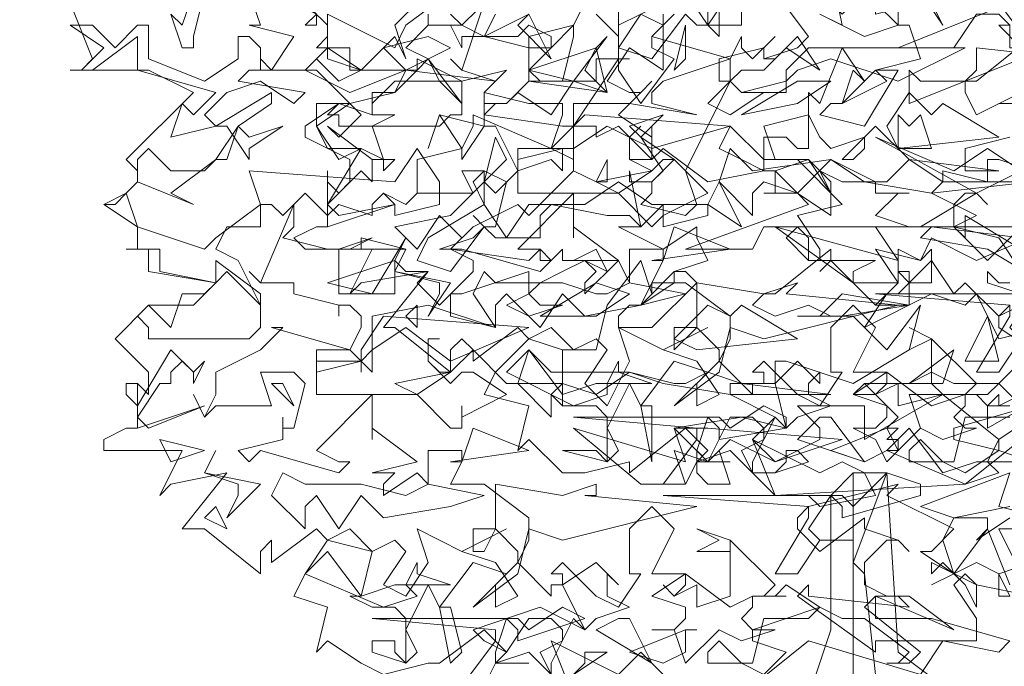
# Model space of a CAD drawing. Header units: millimetres. Extents: x 4234 to 4704, y 1542 to 2004.
# Tile 98 of 256: x 4383.72 to 4392.47, y 1722.62 to 1728.37. Entities that reach past the tile are written whole.
import ezdxf

# ---------------------------------------------------------------- set-up
doc = ezdxf.new("R2010")
doc.units = ezdxf.units.MM
doc.linetypes.add('DASHED', pattern=[19.05, 12.7, -6.35])
doc.layers.add('BOD', color=40, linetype='Continuous')
doc.layers.add('DIMENSIONS', color=7, linetype='Continuous')
pattern_1 = [(90, (3399.144, -158.445), (-8.980256, 8.980256), [2.38125, -15.57926]), (45, (3399.144, -158.445), (-8.980256, 8.980256), [2.38125, -10.31875]), (135, (3399.144, -158.445), (-8.980256, -8.980256), [2.38125, -10.31875])]

# ---------------------------------------------------------------- blocks, each defined once
blk = doc.blocks.new('A$Cf9015526')
at = {"color": 116, "lineweight": 0, "true_color": 0x136734}
for points in [[(1.8876, 0.8883), (1.7766, 0.7995), (1.3991, 0.7773), (1.3102, 0.8661), (1.2436, 0.8439), (1.2658, 0.8661), (1.2214, 0.9105), (1.1104, 0.8217), (1.1104, 0.8439), (1.0215, 0.8217), (0.9771, 0.8217), (0.9105, 0.8883), (0.8883, 0.8661), (0.9105, 0.9549), (0.8217, 0.9771), (0.8439, 1.0215), (0.9105, 1.0882), (0.8883, 1.1104), (0.7995, 1.0437), (0.7995, 1.0659), (0.7773, 1.0882), (0.755, 1.0659), (0.755, 1.0215), (0.644, 1.1104), (0.6218, 1.1104), (0.7106, 1.2214), (0.5774, 1.1992), (0.5552, 1.177), (0.5996, 1.2658), (0.4664, 1.2658), (0.4441, 1.288), (0.4886, 1.3102), (0.5108, 1.3102), (0.5108, 1.3991), (0.533, 1.3768), (0.5552, 1.3991), (0.5552, 1.4435), (0.4664, 1.4879), (0.4664, 1.5101), (0.533, 1.5545), (0.5552, 1.5545), (0.644, 1.5767), (0.6662, 1.6211), (0.5552, 1.6211), (0.5552, 1.6655), (0.4886, 1.6655), (0.5108, 1.6877), (0.5108, 1.71), (0.4441, 1.7766)], [(1.8654, 1.71), (1.8432, 1.71), (1.8876, 1.6655)], [(1.9098, 1.6877), (1.7988, 1.5989), (1.7766, 1.5989), (1.7766, 1.5767), (1.7988, 1.5323), (1.8876, 1.5767)], [(1.9764, 1.3991), (1.8432, 1.4435), (1.821, 1.4435), (1.821, 1.3991), (1.7322, 1.4213), (1.7322, 1.3991), (1.71, 1.3768), (1.7988, 1.3324), (1.7544, 1.3102), (1.821, 1.2436), (1.8876, 1.3102)], [(1.8654, 1.1548), (1.8432, 1.1326), (1.8432, 1.1104), (1.9098, 1.0659)], [(1.9098, 0.9549), (1.7544, 0.9105), (1.7544, 0.8883), (1.8432, 0.8661), (1.7766, 0.8217), (1.7322, 0.8439), (1.6877, 0.8439), (1.6655, 0.8439), (1.6655, 0.8661), (1.6877, 0.8883), (1.7322, 0.8439), (1.7544, 0.8439), (1.7766, 0.9327), (1.8654, 0.9327)], [(1.8876, 0.9549), (1.8432, 0.9993), (1.821, 0.9771), (1.7766, 0.9771), (1.7988, 0.9993), (1.71, 1.0882), (1.71, 0.9993), (1.7322, 0.9771), (1.6433, 0.9549), (1.6433, 0.9993), (1.5989, 0.9771), (1.5767, 0.9993), (1.5989, 0.9771), (1.6211, 0.9993), (1.6211, 1.0215), (1.5545, 1.0215), (1.5989, 1.1104), (1.5545, 1.1548), (1.5101, 1.1104), (1.5101, 1.0215), (1.5323, 1.0215), (1.4879, 0.9549), (1.4435, 0.9771), (1.3768, 1.0437), (1.3546, 1.0215), (1.3768, 1.0215), (1.3768, 0.9993), (1.3546, 0.9993), (1.3546, 0.9771), (1.288, 1.0437), (1.3102, 1.0882), (1.3102, 1.1326), (1.2214, 1.1992), (1.1548, 1.1992), (1.177, 1.2436), (1.177, 1.2658), (1.1104, 1.2658), (1.1104, 1.1992), (1.0882, 1.2436), (1.0215, 1.177), (1.0215, 1.1992), (1.0437, 1.2214), (1.0215, 1.2436), (0.9993, 1.2436), (1.0882, 1.2436), (0.9993, 1.3102), (0.9993, 1.288), (0.9993, 1.3546), (0.9993, 1.3768), (0.8883, 1.2658), (0.9327, 1.2658), (0.9549, 1.2436), (0.9327, 1.2214), (0.7773, 1.2658), (0.755, 1.2658), (0.7328, 1.2658), (0.7995, 1.288), (0.8217, 1.3102), (0.7995, 1.3324), (0.8217, 1.3102), (0.8439, 1.3102), (0.8661, 1.3991), (0.8217, 1.4213), (0.7773, 1.4213), (0.7995, 1.3768), (0.6884, 1.3768), (0.6662, 1.3546), (0.6218, 1.3768), (0.6662, 1.3546), (0.6884, 1.3768), (0.6884, 1.4435), (0.7773, 1.4657), (0.7995, 1.5101), (0.7995, 1.5323), (0.9549, 1.4657), (0.9771, 1.5323), (0.9771, 1.5545), (0.9549, 1.5545), (0.9327, 1.5545), (0.9105, 1.5545), (0.8217, 1.5767), (0.8439, 1.5989), (0.7773, 1.6211), (0.755, 1.6433), (0.7773, 1.6211), (0.8217, 1.7544)], [(0.8439, 1.7322), (0.8217, 1.6877), (0.9105, 1.6655), (0.9105, 1.6877), (0.9993, 1.71), (0.9549, 1.6655), (0.9327, 1.6655), (0.9105, 1.6655), (0.9105, 1.5989), (1.0437, 1.5989), (1.0437, 1.6433), (1.0659, 1.6433), (1.1104, 1.6433), (1.0882, 1.6433), (1.0882, 1.6211), (1.1326, 1.5545), (1.1992, 1.6433), (1.1548, 1.6655), (1.1548, 1.6877), (1.177, 1.71), (1.1326, 1.7322), (1.0882, 1.6655), (1.0882, 1.6877), (1.0437, 1.7322)], [(1.1992, 1.7322), (1.1548, 1.6877), (1.3102, 1.6433), (1.3324, 1.6877), (1.3324, 1.6655), (1.3546, 1.6433), (1.3991, 1.6877), (1.3768, 1.6655), (1.3768, 1.6433), (1.3991, 1.6433), (1.4435, 1.6877), (1.4879, 1.6211), (1.4213, 1.6655), (1.3768, 1.6211), (1.3324, 1.6211), (1.3102, 1.5989), (1.3324, 1.5767), (1.3768, 1.5767), (1.3102, 1.5323), (1.2658, 1.5545), (1.3102, 1.5989), (1.3102, 1.6433), (1.177, 1.5989), (1.1548, 1.5767), (1.1548, 1.5545), (1.2436, 1.5323), (1.1104, 1.5545), (0.9993, 1.5545), (0.9993, 1.4435), (0.9549, 1.4657), (0.8883, 1.4657), (0.8883, 1.3768), (1.0882, 1.3768), (1.1548, 1.3102), (1.177, 1.3324), (1.177, 1.3546), (1.177, 1.3324), (1.2658, 1.3768), (1.1992, 1.4435), (1.177, 1.4435), (1.1548, 1.4213), (1.1104, 1.4435), (1.1104, 1.4879), (1.1326, 1.5101), (1.1104, 1.4879), (1.1104, 1.4435), (1.1326, 1.4435), (1.1548, 1.4435), (1.177, 1.4657), (1.2658, 1.3991), (1.3768, 1.4213), (1.3768, 1.4879), (1.4213, 1.4879), (1.4435, 1.4657), (1.4657, 1.4657), (1.4657, 1.5767), (1.4879, 1.5545), (1.5323, 1.6655), (1.5767, 1.5989), (1.5545, 1.6211), (1.5323, 1.5545), (1.5101, 1.5545), (1.4879, 1.5323), (1.5767, 1.5101), (1.6433, 1.6211), (1.6211, 1.6211), (1.5989, 1.6211), (1.6877, 1.6433), (1.6655, 1.71), (1.6433, 1.71), (1.5767, 1.6877), (1.4879, 1.7322), (1.5323, 1.71), (1.5101, 1.821)], [(1.8876, 0.7106), (1.8432, 0.7106), (1.9098, 0.5774), (1.7988, 0.5996), (1.7766, 0.6218), (1.7544, 0.5996), (1.7988, 0.533), (1.7988, 0.4886), (1.7322, 0.4886), (1.6877, 0.4219), (1.4657, 0.4886), (1.3546, 0.3997)], [(0.9993, 0.3775), (0.9105, 0.4664), (0.8439, 0.4441), (0.8661, 0.4664), (0.8217, 0.5108), (0.7328, 0.4441), (0.7106, 0.4441), (0.6218, 0.4219), (0.5774, 0.4441), (0.5108, 0.4886), (0.4886, 0.4664), (0.5108, 0.5552), (0.4441, 0.5774), (0.4664, 0.6218), (0.5108, 0.6884), (0.4886, 0.7106), (0.3997, 0.644), (0.3997, 0.6662), (0.3997, 0.6884), (0.3775, 0.6662), (0.3775, 0.6218), (0.2665, 0.7106), (0.2221, 0.7106), (0.3109, 0.8217), (0.1999, 0.7995), (0.1777, 0.7773), (0.2221, 0.8661), (0.0666, 0.8661), (0.0666, 0.8883), (0.111, 0.9105), (0.1332, 0.9105), (0.1332, 0.9993), (0.1554, 0.9771), (0.1554, 0.9993), (0.1554, 1.0215), (0.0888, 1.0882), (0.1554, 1.1548), (0.2443, 1.1548), (0.2887, 1.1992), (0.1554, 1.2214), (0.1554, 1.2658), (0.111, 1.2658), (0.1332, 1.2658), (0.1332, 1.3102), (0.0666, 1.3546), (0.111, 1.3768), (0.1332, 1.3991), (0.1332, 1.4213), (0.111, 1.4435), (0.2443, 1.5767), (0.1554, 1.6211), (0, 1.6211), (0.0222, 1.6211), (0.0444, 1.6433), (0, 1.7544)], [(1.8654, 1.4879), (1.7766, 1.4657), (1.7766, 1.4435), (1.7766, 1.4213), (1.8432, 1.4213), (1.6655, 1.4435), (1.5989, 1.5101), (1.5323, 1.4435), (1.5545, 1.4435), (1.5767, 1.4657), (1.5767, 1.4879), (1.5101, 1.4657), (1.4879, 1.4879), (1.4657, 1.5323), (1.3768, 1.5101), (1.3991, 1.4435), (1.4657, 1.4435), (1.3991, 1.4213), (1.4435, 1.3768), (1.5101, 1.3324), (1.5101, 1.3768), (1.4879, 1.4213), (1.5323, 1.3991), (1.5989, 1.3991), (1.5989, 1.3768), (1.6655, 1.3768), (1.6433, 1.3768), (1.5989, 1.3324), (1.6655, 1.3102), (1.4435, 1.3102), (1.4213, 1.288), (1.4657, 1.2436), (1.5989, 1.2436), (1.5545, 1.2214), (1.5545, 1.1992), (1.5989, 1.1548), (1.6433, 1.1992), (1.6433, 1.2214), (1.6655, 1.2214), (1.6655, 1.1548), (1.5989, 1.1548), (1.5101, 1.2436), (1.4879, 1.2214), (1.5101, 1.2436), (1.5101, 1.2658), (1.3991, 1.177), (1.3768, 1.177), (1.3546, 1.1548), (1.3991, 1.1326), (1.4657, 1.1548), (1.5101, 1.1326), (1.5545, 1.1326), (1.6211, 1.0659), (1.6877, 1.1548), (1.6655, 1.0659), (1.5545, 0.9993), (1.4213, 1.0437), (1.3991, 1.0437), (1.3991, 0.9993), (1.3102, 0.9993), (1.3102, 0.9771), (1.3991, 0.9327), (1.3546, 0.8883), (1.3991, 0.8439), (1.4879, 0.8883), (1.4879, 0.9105), (1.4435, 0.9549), (1.5767, 0.9549), (1.5767, 0.9105), (1.5767, 0.8883), (1.7322, 0.9771), (1.8432, 0.8883), (1.9098, 0.9327)], [(1.8654, 0.9549), (1.8432, 0.9549), (1.821, 0.9549), (1.8432, 0.9771), (1.8432, 0.9549), (1.932, 0.9993)], [(1.8876, 1.177), (1.821, 1.1992), (1.821, 1.2214), (1.8432, 1.1992), (1.8654, 1.1992)], [(1.8876, 1.2214), (1.8432, 1.288), (1.7544, 1.3102), (1.71, 1.3102), (1.6877, 1.3102), (1.7988, 1.3768), (1.821, 1.3546), (1.7988, 1.3768), (1.7766, 1.3768), (1.7544, 1.3546), (1.7544, 1.3102), (1.7766, 1.288), (1.7766, 1.3102), (1.7766, 1.3324), (1.8876, 1.2658)], [(1.8654, 0.755), (1.7544, 0.7328), (1.7322, 0.6884), (1.7544, 0.6218), (1.821, 0.7106), (1.8654, 0.5996)], [(1.8654, 0.5774), (1.8432, 0.5774), (1.8432, 0.6218), (1.7988, 0.644), (1.7544, 0.6218), (1.7766, 0.5996), (1.7544, 0.6218), (1.71, 0.5996), (1.7544, 0.6218), (1.6877, 0.6662), (1.71, 0.6662), (1.7544, 0.7106), (1.6211, 0.7773), (1.6433, 0.7995), (1.4657, 0.755), (1.4435, 0.7328), (1.4435, 0.7106), (1.4879, 0.6662), (1.5767, 0.7328), (1.5767, 0.7106), (1.6433, 0.6884), (1.6655, 0.6662), (1.6433, 0.6884), (1.6211, 0.6884), (1.5767, 0.644), (1.5767, 0.5996), (1.6211, 0.5774), (1.6655, 0.5774), (1.7544, 0.5108), (1.5989, 0.5774), (1.5767, 0.5552), (1.6877, 0.4664), (1.6655, 0.4441), (1.6211, 0.4441), (1.6433, 0.4441), (1.6655, 0.4664), (1.5767, 0.533), (1.5323, 0.533), (1.4879, 0.5552), (1.3546, 0.5108), (1.3546, 0.4886), (1.4213, 0.4664), (1.3768, 0.4219), (1.3324, 0.4441), (1.288, 0.4441), (1.2658, 0.4441), (1.2658, 0.4664), (1.288, 0.4886), (1.3324, 0.4441), (1.3546, 0.4441), (1.3768, 0.533), (1.4657, 0.533), (1.4879, 0.5552), (1.4213, 0.5996), (1.3991, 0.5774), (1.3768, 0.5774), (1.3991, 0.5996), (1.3102, 0.6884), (1.3102, 0.5996), (1.3102, 0.5774), (1.2436, 0.5552), (1.2436, 0.5996), (1.1992, 0.5774), (1.177, 0.5996), (1.1992, 0.5774), (1.2214, 0.5996), (1.2214, 0.6218), (1.1548, 0.6218), (1.1992, 0.7106), (1.1548, 0.755), (1.1104, 0.7106), (1.1104, 0.6218), (1.1326, 0.6218), (1.0882, 0.5552), (1.0437, 0.5774), (0.9771, 0.644), (0.9549, 0.6218), (0.9771, 0.6218), (0.9771, 0.5996), (0.9549, 0.5996), (0.9549, 0.5774), (0.8883, 0.644), (0.9105, 0.6884), (0.9105, 0.7328), (0.8217, 0.7995), (0.755, 0.7995), (0.7773, 0.8439), (0.7773, 0.8661), (0.7106, 0.8661), (0.7106, 0.7995), (0.6884, 0.8217), (0.6218, 0.7773), (0.6218, 0.7995), (0.644, 0.8217), (0.6218, 0.8217), (0.5996, 0.8217), (0.6884, 0.8439), (0.5996, 0.9105), (0.5996, 0.8883), (0.5996, 0.9327), (0.5996, 0.9549), (0.5996, 0.9771), (0.4886, 0.8661), (0.533, 0.8439), (0.5552, 0.8439), (0.533, 0.8217), (0.3775, 0.8661), (0.3553, 0.8439), (0.3331, 0.8661), (0.4219, 0.8883), (0.4219, 0.9105), (0.4219, 0.9327), (0.4219, 0.9105), (0.4441, 0.9105), (0.4664, 0.9993), (0.4441, 1.0215), (0.3775, 1.0215), (0.3997, 0.9549), (0.2887, 0.9549), (0.2665, 0.9327), (0.2443, 0.9771), (0.2665, 0.9327), (0.2887, 0.9771), (0.2887, 1.0215), (0.3775, 1.0659), (0.4219, 1.1104), (0.3997, 1.1104), (0.5552, 1.0659), (0.5774, 1.1104), (0.5774, 1.1326), (0.5552, 1.1548), (0.533, 1.1548), (0.533, 1.1326), (0.533, 1.1548), (0.4441, 1.177), (0.4441, 1.1992), (0.3775, 1.1992), (0.3553, 1.2214), (0.3775, 1.1992), (0.4441, 1.3546), (0.4441, 1.3324), (0.4441, 1.3102), (0.4219, 1.288), (0.5108, 1.2658), (0.533, 1.2658), (0.5996, 1.288), (0.5552, 1.2658), (0.533, 1.2658), (0.533, 1.2436), (0.533, 1.177), (0.644, 1.177), (0.644, 1.2436), (0.6662, 1.2214), (0.7106, 1.2214), (0.6884, 1.1992), (0.7328, 1.1548), (0.7995, 1.2214), (0.7995, 1.2436), (0.755, 1.2658), (0.7773, 1.288), (0.7328, 1.3324), (0.6884, 1.2658), (0.644, 1.3102), (0.755, 1.3324), (0.8217, 1.3991), (0.8439, 1.3768), (0.8883, 1.4213), (0.8439, 1.5101), (0.8217, 1.5101), (0.7773, 1.4435), (0.7773, 1.4657), (0.7328, 1.5323), (0.7106, 1.4657), (0.7328, 1.5323), (0.8217, 1.5101), (0.8217, 1.5545), (0.8217, 1.5767), (0.8217, 1.5545), (0.8661, 1.5545), (0.8439, 1.5545), (0.8217, 1.5323), (0.9771, 1.5101), (0.9993, 1.5101), (1.0882, 1.6433), (1.0882, 1.7766)], [(1.288, 1.7766), (1.288, 1.6877), (1.2658, 1.71), (1.2658, 1.7766)], [(1.177, 1.7322), (1.177, 1.71), (1.177, 1.6877), (1.177, 1.6433), (1.177, 1.6211), (1.1104, 1.6655), (1.0659, 1.5989), (1.1104, 1.5767), (1.1326, 1.5767), (1.1548, 1.5989), (1.1326, 1.5767), (1.0882, 1.5323), (1.1548, 1.4879), (1.1548, 1.5101), (1.1548, 1.4435), (1.0882, 1.5101), (1.0437, 1.4879), (1.0437, 1.5101), (1.0215, 1.5101), (0.9993, 1.5101), (0.9993, 1.4213), (1.0437, 1.3991), (1.0659, 1.4435), (1.0659, 1.4213), (1.0659, 1.3991), (1.0437, 1.3991), (0.9993, 1.4213), (0.9105, 1.3324), (0.8883, 1.3546), (0.7995, 1.3102), (0.755, 1.2658), (0.9105, 1.2436), (0.9327, 1.2658), (0.9327, 1.2436), (0.9549, 1.2436), (0.9771, 1.2658), (0.9771, 1.2436), (0.9993, 1.2436), (1.0437, 1.2658), (1.0659, 1.2214), (1.0215, 1.2436), (0.9771, 1.2214), (0.9327, 1.1992), (0.9105, 1.177), (0.9327, 1.1548), (0.9771, 1.1548), (0.9105, 1.1326), (0.8661, 1.1548), (0.9105, 1.177), (0.9105, 1.2214), (0.7773, 1.177), (0.755, 1.177), (0.755, 1.1326), (0.8439, 1.1104), (0.7106, 1.1548), (0.5996, 1.1326), (0.5996, 1.0215), (0.5552, 1.0659), (0.4886, 1.0659), (0.4886, 0.9771), (0.6884, 0.9771), (0.755, 0.9105), (0.7773, 0.9105), (0.7773, 0.9549), (0.7773, 0.9327), (0.8661, 0.9771), (0.7995, 1.0215), (0.7773, 1.0215), (0.755, 0.9993), (0.7106, 1.0437), (0.7106, 1.0882), (0.7328, 1.0882), (0.7106, 1.0882), (0.7106, 1.0437), (0.7328, 1.0215), (0.755, 1.0215), (0.7995, 1.0659), (0.8661, 0.9993), (0.9771, 0.9993), (0.9771, 1.0659), (1.0215, 1.0659), (1.0437, 1.0659), (1.0659, 1.1548), (1.1326, 1.2436), (1.1548, 1.177), (1.1548, 1.1992), (1.1326, 1.1548), (1.1104, 1.1548), (1.0882, 1.1326), (1.0882, 1.1104), (1.1548, 1.1104), (1.2436, 1.1992), (1.2214, 1.2214), (1.1992, 1.2214), (1.2658, 1.2436), (1.2436, 1.288), (1.2436, 1.3102), (1.177, 1.2658), (1.0882, 1.3102), (1.1326, 1.3102), (1.1104, 1.4213), (1.1104, 1.3991), (1.1548, 1.3991), (1.1548, 1.3768), (1.1326, 1.3546), (1.2214, 1.3324), (1.2436, 1.3546), (1.2214, 1.4213), (1.3102, 1.5989), (1.288, 1.5989), (1.288, 1.6433), (1.3768, 1.6655), (1.3768, 1.6433), (1.4435, 1.6655), (1.4657, 1.6877), (1.3991, 1.7766)], [(0.8439, 1.7766), (0.7773, 1.71), (0.8217, 1.6877), (0.9105, 1.7322)], [(1.0215, 1.7544), (0.9993, 1.71), (0.9993, 1.6877), (0.9771, 1.5989), (0.9327, 1.5989), (0.9105, 1.6211), (0.9549, 1.6655), (0.9549, 1.6877), (0.9105, 1.71), (0.8883, 1.6877), (0.7773, 1.6877), (0.7773, 1.6655), (0.755, 1.71), (0.7328, 1.71), (0.7106, 1.71), (0.7106, 1.7322)], [(0.6884, 1.7544), (0.644, 1.71), (0.6662, 1.6433), (0.644, 1.6877), (0.5774, 1.6211), (0.5108, 1.6655), (0.4664, 1.6211), (0.5552, 1.5767), (0.6662, 1.6211), (0.8439, 1.5989), (0.8661, 1.6211), (0.7773, 1.5989), (0.644, 1.5989), (0.5996, 1.5545), (0.5996, 1.5323), (0.6218, 1.5323), (0.644, 1.5323), (0.5996, 1.5101), (0.6218, 1.4435), (0.5996, 1.4435), (0.5108, 1.5101), (0.533, 1.4879), (0.5774, 1.5323), (0.4886, 1.6211), (0.3775, 1.6211), (0.3775, 1.6433), (0.3997, 1.6211), (0.4441, 1.6877), (0.3553, 1.71), (0.3775, 1.71), (0.3553, 1.7766)], [(0.755, 1.7322), (0.7773, 1.71), (0.7106, 1.71), (0.6662, 1.6655), (0.7106, 1.6433), (0.7773, 1.5545), (0.7773, 1.5323), (0.755, 1.5323), (0.7328, 1.5101), (0.533, 1.5101), (0.533, 1.5323), (0.5108, 1.5323), (0.533, 1.5545), (0.5996, 1.5323), (0.5996, 1.5767), (0.644, 1.5767), (0.6884, 1.6211), (0.5552, 1.6211), (0.5552, 1.6655), (0.5108, 1.6655), (0.5108, 1.6877), (0.5108, 1.7322)], [(0.5108, 1.7322), (0.644, 1.6655), (0.6662, 1.71), (0.755, 1.7766)], [(1.9764, 0.9993), (1.821, 0.9105), (1.821, 0.9549), (1.7988, 0.9771), (1.6655, 0.9771), (1.6877, 0.9105), (1.6433, 0.8661), (1.6211, 0.9105), (1.6433, 0.9327), (1.5989, 0.9771), (1.5545, 0.9771), (1.5767, 0.9993), (1.6655, 0.9993), (1.71, 1.0215), (1.7544, 0.9993), (1.8432, 0.9993), (1.932, 1.0882)], [(1.932, 1.1104), (1.8432, 1.0882), (1.7988, 1.177), (1.7766, 1.1548), (1.71, 1.177), (1.5767, 1.1104), (1.6211, 1.177), (1.6433, 1.177), (1.71, 1.2436), (1.7544, 1.177), (1.7766, 1.1992), (1.8432, 1.1326), (1.8876, 1.1548)], [(1.932, 1.1992), (1.821, 1.2658), (1.6877, 1.288), (1.71, 1.3102), (1.8876, 1.288)], [(1.8654, 0.5774), (1.8432, 0.6218), (1.9098, 0.644)], [(1.8654, 0.7328), (1.7988, 0.6884), (1.821, 0.7106), (1.821, 0.7328), (1.7544, 0.7328), (1.6877, 0.755), (1.8654, 0.8217), (1.8432, 0.755), (1.932, 0.7328)]]:
    blk.add_lwpolyline(points, dxfattribs=at)
for points in [[(1.8432, 1.8654), (1.932, 1.7766), (1.8432, 1.7544), (1.9098, 1.6655), (1.8654, 1.6655), (1.8654, 1.71), (1.8432, 1.7322), (1.7988, 1.7322), (1.7544, 1.6655), (1.6433, 1.6655), (1.8654, 1.7544), (1.8432, 1.7766), (1.7988, 1.7766), (1.821, 1.7988), (1.821, 1.8432), (1.7766, 1.8432), (1.7544, 1.8654), (1.71, 1.8876), (1.7322, 1.932), (1.7988, 1.8654)], [(1.6877, 1.7766), (1.6877, 1.7544), (1.5989, 1.7322), (1.5989, 1.7544), (1.5767, 1.7766), (1.5323, 1.7322), (1.5101, 1.7544), (1.4657, 1.7544), (1.3546, 1.7766), (1.3324, 1.7544), (1.3324, 1.71), (1.2436, 1.71), (1.2214, 1.7322), (1.1548, 1.6433), (1.0882, 1.6655), (1.0882, 1.71), (1.2214, 1.7766), (1.2658, 1.71), (1.3102, 1.7766), (1.4213, 1.7766), (1.4879, 1.821), (1.5545, 1.7766)], [(1.6433, 1.71), (1.5989, 1.7544), (1.5767, 1.7766), (1.5545, 1.7766), (1.5545, 1.7988), (1.6433, 1.7544)], [(1.6877, 1.7766), (1.6877, 1.7988), (1.7322, 1.71)], [(0.2665, 1.7766), (0.2443, 1.6877), (0.2443, 1.6655), (0.2221, 1.6655), (0.1999, 1.7322), (0.2221, 1.71), (0.2443, 1.7766), (0.3109, 1.7766)], [(0.4886, 1.71), (0.4664, 1.71), (0.4886, 1.7322), (0.4441, 1.7544), (0.4219, 1.7544), (0.4441, 1.7766), (0.4886, 1.7322)], [(0.8883, 1.71), (0.9105, 1.7322), (0.9549, 1.6433)], [(0.0888, 1.6655), (0.1332, 1.71), (0.1554, 1.71), (0.1554, 1.6433), (0.2665, 1.5989), (0.3331, 1.6433), (0.3331, 1.6877), (0.3553, 1.6877), (0.3775, 1.6655), (0.3775, 1.6211), (0.3553, 1.6211), (0.3331, 1.5989), (0.4664, 1.5767), (0.4441, 1.5545), (0.3775, 1.5989), (0.3109, 1.5767), (0.2665, 1.5323), (0.2887, 1.5101), (0.1999, 1.4879), (0.2221, 1.5545), (0.2443, 1.5323), (0.2887, 1.5767), (0.1332, 1.6211), (0.1332, 1.6655), (0.1332, 1.6877), (0.0444, 1.6211), (0, 1.6211), (0.0222, 1.6211), (0.0666, 1.6655), (0, 1.71), (0.0444, 1.71)], [(1.2214, 1.6433), (1.1992, 1.6211), (1.2214, 1.71)], [(1.9986, 1.5989), (2.0209, 1.5767), (1.9986, 1.5545), (2.0875, 1.4657), (1.9986, 1.4213), (2.0431, 1.4657), (1.9542, 1.5323), (1.8876, 1.5323), (1.8876, 1.6433), (1.6655, 1.5545), (1.6655, 1.5767), (1.6655, 1.5989), (1.6655, 1.6211), (1.6877, 1.5989), (1.7766, 1.5989), (1.7988, 1.6211), (1.7988, 1.6655), (1.9986, 1.6433), (2.0653, 1.71), (2.0875, 1.6877)], [(0.6662, 1.6211), (0.6218, 1.6655), (0.7106, 1.6877), (0.755, 1.6655)], [(0.9105, 1.6211), (1.0437, 1.6655), (1.0659, 1.6877), (0.9993, 1.5989)], [(0.5774, 1.6211), (0.533, 1.5989), (0.4886, 1.6433), (0.5108, 1.6655), (0.5108, 1.6433)], [(1.0215, 1.6211), (1.0437, 1.6655), (1.0659, 1.5767)], [(1.6433, 1.5989), (1.5101, 1.6433), (1.4435, 1.6211), (1.4213, 1.5989), (1.4213, 1.5767), (1.3324, 1.5767), (1.4213, 1.5989), (1.4213, 1.6211), (1.4657, 1.6655), (1.7766, 1.6655)], [(0.7773, 1.5545), (0.7328, 1.5989), (0.7106, 1.6433), (0.6884, 1.6211), (0.6884, 1.6433), (0.7773, 1.5989)], [(1.5323, 1.5545), (1.5989, 1.6211), (1.6211, 1.5989)], [(0.9993, 1.5989), (0.9549, 1.5323), (0.8883, 1.5767), (0.8661, 1.5545), (0.9105, 1.5989), (1.0659, 1.5767)], [(1.4435, 1.5545), (1.3324, 1.5323), (1.4435, 1.5989), (1.5101, 1.5989)], [(1.932, 1.5545), (1.8432, 1.5545), (1.9098, 1.5545), (1.9542, 1.5989), (2.0653, 1.5767)], [(0.3331, 1.5101), (0.3553, 1.4879), (0.4219, 1.5101), (0.3553, 1.4657), (0.3553, 1.4435), (0.3109, 1.5101), (0.2887, 1.5101), (0.3997, 1.5767), (0.3997, 1.5545)], [(1.7322, 1.5545), (1.8432, 1.4879), (1.6433, 1.4657), (1.6211, 1.5101), (1.6655, 1.5767), (1.71, 1.5323)], [(0.4886, 1.5101), (0.5108, 1.4657), (0.5774, 1.4657), (0.533, 1.4435), (0.4886, 1.5101), (0.4886, 1.5545), (0.5552, 1.5545)], [(1.1548, 1.4657), (1.0659, 1.5101), (0.9993, 1.4657), (0.9771, 1.4657), (0.9771, 1.4213), (0.9549, 1.4435), (0.8883, 1.4213), (0.8883, 1.4435), (0.9771, 1.4657), (0.9549, 1.4657), (1.0215, 1.5323), (1.3102, 1.5101)], [(1.1992, 1.4435), (1.1548, 1.3991), (1.177, 1.4213), (1.1326, 1.4879), (1.1104, 1.5101), (1.177, 1.5323), (1.1326, 1.4879)], [(1.6877, 1.5323), (1.71, 1.4657), (1.6433, 1.4657), (1.6433, 1.4879), (1.6433, 1.5323), (1.6655, 1.5101)], [(0.1999, 1.3768), (0.2443, 1.3546), (0.1332, 1.3991), (0.1332, 1.4213), (0.1332, 1.4435), (0.1554, 1.4657), (0.1999, 1.4213), (0.2665, 1.4213), (0.2887, 1.4435), (0.3109, 1.4435), (0.3331, 1.5101), (0.2887, 1.4435)], [(1.4435, 1.4435), (1.5323, 1.3546), (1.4435, 1.3324), (1.4879, 1.2658), (1.4879, 1.2436), (1.4657, 1.2436), (1.4657, 1.288), (1.4435, 1.3102), (1.3768, 1.3102), (1.3546, 1.2658), (1.2214, 1.2658), (1.4657, 1.3546), (1.4435, 1.3768), (1.3768, 1.3768), (1.3991, 1.3768), (1.3991, 1.4213), (1.3768, 1.4213), (1.3324, 1.4435), (1.288, 1.4657), (1.3102, 1.5101), (1.3768, 1.4435)], [(0.8217, 1.3991), (0.8439, 1.4879), (0.8661, 1.4435)], [(1.7988, 1.3768), (1.5989, 1.4879), (1.7544, 1.4213), (1.821, 1.4657), (1.8876, 1.4213)], [(0.7328, 1.3546), (0.644, 1.3324), (0.644, 1.3546), (0.6218, 1.3768), (0.5996, 1.3546), (0.5996, 1.3324), (0.533, 1.3546), (0.5108, 1.3324), (0.4664, 1.3768), (0.4219, 1.3324), (0.3997, 1.3546), (0.3775, 1.3546), (0.3775, 1.3324), (0.3775, 1.3102), (0.3109, 1.3102), (0.2887, 1.2658), (0.3331, 1.2436), (0.3775, 1.1548), (0.3775, 1.1326), (0.3775, 1.1104), (0.3553, 1.0882), (0.1554, 1.0882), (0.1554, 1.1104), (0.1332, 1.1326), (0.1554, 1.1548), (0.1999, 1.1104), (0.2221, 1.177), (0.2665, 1.177), (0.2887, 1.1992), (0.1777, 1.2214), (0.1777, 1.2658), (0.111, 1.2658), (0.1332, 1.2658), (0.1332, 1.3102), (0.0666, 1.3546), (0.0888, 1.3546), (0.111, 1.3768), (0.1332, 1.3102), (0.2665, 1.2658), (0.2887, 1.288), (0.3775, 1.3546), (0.3553, 1.4213), (0.644, 1.3991), (0.6884, 1.4657), (0.7328, 1.3991)], [(0.644, 1.4435), (0.6218, 1.4213), (0.6218, 1.4435), (0.5996, 1.4435), (0.5996, 1.3991), (0.5774, 1.4213), (0.5108, 1.3546), (0.533, 1.3324), (0.644, 1.3546), (0.5108, 1.3102), (0.5108, 1.4213), (0.5108, 1.3991), (0.5108, 1.3768), (0.5108, 1.3546), (0.5774, 1.4657), (0.6218, 1.4435)], [(1.5101, 1.4435), (1.5989, 1.3991), (1.6211, 1.3991), (1.6655, 1.4435), (1.7322, 1.3991), (1.9098, 1.3991), (1.71, 1.3768), (1.5767, 1.3991), (1.5101, 1.4435), (1.4435, 1.3768), (1.3768, 1.3991), (1.3546, 1.3768), (1.3546, 1.3324), (1.288, 1.3991), (1.3102, 1.4657), (1.3546, 1.4213)], [(1.5101, 1.3546), (1.5101, 1.3768), (1.4657, 1.4435), (1.5101, 1.3991)], [(0.8217, 1.3546), (0.7995, 1.3991), (0.8217, 1.4213)], [(1.0882, 1.3768), (1.0437, 1.3991), (1.1548, 1.4213)], [(1.2658, 1.3546), (1.2658, 1.3324), (1.177, 1.3102), (1.177, 1.3324), (1.177, 1.3546), (1.1326, 1.3102), (1.1104, 1.3324), (1.0659, 1.3324), (0.9549, 1.3546), (0.9327, 1.3324), (0.9327, 1.288), (0.8439, 1.288), (0.8217, 1.3102), (0.755, 1.2214), (0.6884, 1.2436), (0.7106, 1.288), (0.8217, 1.3546), (0.8661, 1.288), (0.9105, 1.3546), (1.0215, 1.3546), (1.0882, 1.3991), (1.1548, 1.3546)], [(1.2658, 1.3546), (1.288, 1.3991), (1.3324, 1.3102)], [(1.1548, 1.2436), (1.177, 1.2436), (1.1992, 1.3102), (1.3102, 1.2658)], [(1.7988, 1.2436), (1.71, 1.288), (1.6877, 1.2436), (1.5989, 1.2658), (1.6433, 1.1992), (1.6211, 1.1992), (1.5545, 1.1992), (1.3991, 1.3102), (1.6433, 1.2436), (1.5989, 1.3102), (1.6877, 1.3102), (1.9542, 1.3102)], [(0.5108, 1.1992), (0.644, 1.2436), (0.6662, 1.288), (0.5996, 1.177)], [(0.5774, 1.2658), (0.5774, 1.288), (0.6662, 1.2658)], [(0.755, 1.1992), (0.7106, 1.1326), (0.7328, 1.177), (0.7328, 1.1992), (0.644, 1.2214), (0.6662, 1.2658), (0.644, 1.2214)], [(1.71, 1.2658), (1.71, 1.1992), (1.6655, 1.1992), (1.6433, 1.2214), (1.6433, 1.2658), (1.6877, 1.2436)], [(0.3775, 1.1548), (0.3553, 1.177), (0.3109, 1.2214), (0.2887, 1.1992), (0.2887, 1.2436), (0.3775, 1.177)], [(0.9771, 1.1992), (1.0437, 1.177), (1.0659, 1.177), (1.1104, 1.1992), (1.2214, 1.177), (1.1326, 1.1548), (1.0215, 1.1326), (0.9771, 1.177), (0.9327, 1.1104), (0.8661, 1.177), (0.8439, 1.1548), (0.8439, 1.1104), (0.7995, 1.177), (0.8217, 1.2214), (0.8439, 1.1992)], [(1.1326, 1.1548), (1.1992, 1.2214), (1.1992, 1.1992)], [(2.1097, 1.177), (1.932, 1.1326), (1.932, 1.1548), (1.9098, 1.177), (1.8654, 1.1104), (1.8876, 1.0882), (1.9542, 1.0882), (1.8876, 1.0882), (1.8432, 1.0215), (1.7988, 1.0215), (1.8654, 1.1326), (1.8654, 1.1548), (1.5989, 1.177), (1.932, 1.177), (1.9542, 1.1548), (2.0431, 1.2214), (2.1097, 1.1992)], [(1.0437, 1.1326), (0.9327, 1.1326), (1.0437, 1.1992), (1.1104, 1.177)], [(1.4213, 1.177), (1.6433, 1.1548), (1.3768, 1.0882), (1.3102, 1.1104), (1.288, 1.0215), (1.1992, 0.9549), (1.288, 1.0437), (1.288, 1.0659), (1.2436, 1.1104), (1.1992, 1.0659), (1.1992, 1.1104), (1.2436, 1.1104), (1.2436, 1.1992), (1.3768, 1.177), (1.4435, 1.1992)], [(1.5323, 1.1326), (1.4435, 1.1326), (1.4879, 1.1326), (1.5323, 1.177), (1.6655, 1.1548)], [(0.6884, 1.1104), (0.6662, 1.1326), (0.6884, 1.1548)], [(1.3324, 1.1548), (1.4435, 1.0882), (1.2436, 1.0659), (1.1992, 1.0882), (1.2658, 1.1548), (1.3102, 1.1326)], [(0.755, 1.0437), (0.6662, 1.1104), (0.5996, 1.0659), (0.5774, 1.0437), (0.5774, 1.0215), (0.5774, 1.0437), (0.4886, 1.0215), (0.4886, 1.0437), (0.5774, 1.0437), (0.5774, 1.0659), (0.6218, 1.1326), (0.9105, 1.1104)], [(1.7766, 1.0437), (1.821, 1.1326), (1.8432, 1.0437)], [(1.0437, 1.0882), (1.0659, 1.0659), (1.0215, 0.9993), (1.0659, 0.9549), (1.1104, 1.0437), (1.0882, 1.1104), (1.177, 1.0659), (1.2658, 1.1104), (1.177, 1.0659), (1.2436, 1.0437), (1.288, 0.9771), (1.2436, 0.9549), (1.2436, 0.9993), (1.2658, 1.0215), (1.1992, 1.0437), (1.1326, 0.9549), (1.1548, 0.9549), (1.1548, 0.8439), (1.1326, 0.9549), (1.1104, 0.9993), (1.0659, 0.9105), (1.0882, 0.8661), (1.0659, 0.8439), (0.9771, 0.8661), (0.9993, 0.8661), (1.0437, 0.8661), (1.0659, 0.8439), (1.0659, 0.9327), (1.0437, 0.9549), (0.9771, 0.9549), (0.9549, 0.9771), (0.9771, 0.9549), (0.9771, 1.0659), (0.9105, 1.0882), (0.9549, 1.1104), (0.9993, 1.0659)], [(1.71, 1.0659), (1.71, 1.0882), (1.6655, 1.0659), (1.71, 1.0882), (1.6655, 1.1104), (1.71, 1.0882)], [(0.2665, 1.0437), (0.2443, 0.9993), (0.2443, 1.0215), (0.2221, 1.0437), (0.1999, 1.0215), (0.1999, 0.9993), (0.1777, 0.9993), (0.1332, 0.9327), (0.1554, 0.9105), (0.2665, 0.9549), (0.1332, 0.9105), (0.1332, 0.9993), (0.111, 0.9993), (0.111, 0.9771), (0.1332, 0.9549), (0.1999, 1.0659), (0.2443, 1.0215)], [(0.9105, 1.0659), (0.9771, 0.9771), (1.0437, 0.9993), (1.0659, 0.9993), (1.0882, 1.0437), (1.0882, 1.0215), (1.1548, 0.9993), (1.0659, 0.9993), (1.0659, 0.9771), (0.9993, 0.9549), (0.8661, 1.0215)], [(1.1104, 1.0215), (1.1992, 0.9993), (1.2214, 0.9993), (1.2658, 1.0215), (1.3324, 0.9993), (1.5101, 0.9771), (1.3102, 0.9771), (1.177, 0.9993), (1.1104, 1.0215), (1.0437, 0.9771), (0.9771, 0.9993), (0.9549, 0.9771), (0.9549, 0.9327), (0.8883, 0.9993), (0.9105, 1.0659), (0.9549, 1.0215)], [(1.6655, 0.9993), (1.7544, 1.0659), (1.7322, 0.9993)], [(1.4879, 1.0215), (1.4657, 0.9993), (1.4657, 0.9771), (1.5101, 0.9549), (1.4435, 0.9327), (1.4213, 0.9105), (1.3991, 0.9993), (1.4435, 1.0437), (1.4879, 0.9993)], [(0.6884, 0.9771), (0.644, 0.9993), (0.755, 1.0215)], [(1.7766, 0.9771), (1.821, 0.9771), (1.7766, 0.9771), (1.7766, 0.9549), (1.7544, 0.9327), (1.7766, 0.9105), (1.7988, 0.9105), (1.7322, 0.8883), (1.6877, 0.9105), (1.6211, 0.8439), (1.5989, 0.8883), (1.5545, 0.9105), (1.5989, 0.9105), (1.6211, 0.9327), (1.6211, 0.9549), (1.5545, 0.9771), (1.6211, 1.0215), (1.71, 0.9549)], [(0.4441, 0.9549), (0.3997, 0.9993), (0.4219, 0.9993)], [(1.4213, 0.9105), (1.288, 0.8883), (1.288, 0.9105), (1.2658, 0.9327), (1.2436, 0.8661), (1.2436, 0.8439), (1.3102, 0.8439), (1.2436, 0.8439), (1.2214, 0.7995), (1.177, 0.7995), (1.2436, 0.8883), (1.2436, 0.9105), (0.9993, 0.9327), (1.288, 0.9327), (1.3102, 0.9105), (1.3768, 0.9549), (1.4213, 0.9327)], [(1.3991, 0.9327), (1.3546, 0.8439), (1.3546, 0.8217), (1.3991, 0.8217), (1.4213, 0.8439), (1.4213, 0.8661), (1.4435, 0.8661), (1.4657, 0.8439), (1.3991, 0.8217), (1.3546, 0.8217), (1.3324, 0.8661), (1.3768, 0.8883), (1.3768, 0.9105), (1.3546, 0.9327), (1.3102, 0.9327), (1.2658, 0.8439), (1.2214, 0.8883), (1.1992, 0.9105), (1.3324, 0.9327), (1.4213, 0.9105)], [(1.5767, 0.8439), (1.4435, 0.8883), (1.4879, 0.9327), (1.5101, 0.9327)], [(0.755, 0.8439), (0.7773, 0.8439), (0.7995, 0.9105), (0.9105, 0.8661)], [(1.3991, 0.8439), (1.3102, 0.8883), (1.2658, 0.8439), (1.1992, 0.8661), (1.2214, 0.7995), (1.1326, 0.7995), (0.9993, 0.9105), (1.2214, 0.8439), (1.1992, 0.9105), (1.2658, 0.9105), (1.5323, 0.8883)], [(1.6433, 0.9105), (1.6211, 0.8883), (1.6433, 0.8883), (1.6433, 0.8661), (1.6211, 0.8661), (1.5767, 0.8439), (1.5101, 0.8661), (1.6211, 0.9105)], [(1.6655, 0.9105), (1.7322, 0.8217), (1.7988, 0.8439), (1.821, 0.8439), (1.8432, 0.8883), (1.8432, 0.8661), (1.9098, 0.8439), (1.821, 0.8439), (1.8432, 0.8217), (1.7766, 0.7995), (1.6211, 0.8661)], [(0.1999, 0.8439), (0.1777, 0.8883), (0.2665, 0.8661)], [(1.5323, 0.8439), (1.5767, 0.8217), (1.5989, 0.7773), (1.4879, 0.755), (1.4657, 0.7773), (1.4435, 0.7773), (1.3991, 0.7773), (1.3546, 0.8883), (1.4879, 0.8217)], [(0.3775, 0.7995), (0.3109, 0.7328), (0.3331, 0.7773), (0.3331, 0.7995), (0.2665, 0.8217), (0.2887, 0.8661), (0.2665, 0.8217)], [(1.288, 0.8661), (1.3102, 0.7995), (1.2658, 0.7995), (1.2436, 0.8217), (1.2436, 0.8661), (1.2658, 0.8439)], [(0.5774, 0.7995), (0.6662, 0.7773), (0.7106, 0.7995), (0.8217, 0.7773), (0.755, 0.755), (0.6218, 0.7328), (0.5774, 0.7773), (0.533, 0.7106), (0.4886, 0.7773), (0.4664, 0.755), (0.4664, 0.7106), (0.3997, 0.7773), (0.4219, 0.8217), (0.4664, 0.7995)], [(1.6877, 0.7773), (1.5323, 0.7328), (1.5323, 0.755), (1.5101, 0.7773), (1.4657, 0.7106), (1.4879, 0.6884), (1.5545, 0.6884), (1.4879, 0.6884), (1.4435, 0.6218), (1.3991, 0.6218), (1.4657, 0.7328), (1.4657, 0.755), (1.177, 0.7773), (1.5323, 0.7773), (1.5545, 0.755), (1.6211, 0.8217), (1.6877, 0.7995)], [(1.5545, 0.644), (1.5767, 0.6218), (1.5989, 0.4219), (1.6433, 0.3775), (1.5101, 0.3775), (1.4657, 0.3775), (1.5101, 0.5108), (1.5101, 0.7773), (1.5545, 0.8217), (1.6211, 0.8217)], [(1.7322, 0.3997), (1.5545, 0.3775), (1.5545, 0.8217), (1.6211, 0.8217), (1.6433, 0.4664)], [(1.0215, 0.7773), (1.2436, 0.755), (0.9771, 0.6884), (0.9105, 0.7106), (0.8883, 0.6218), (0.7995, 0.5552), (0.8883, 0.644), (0.8883, 0.6662), (0.8439, 0.7106), (0.8217, 0.6662), (0.7995, 0.6662), (0.7995, 0.7106), (0.8439, 0.7106), (0.8439, 0.7995), (0.9771, 0.7773), (1.0437, 0.7995), (1.0437, 0.7773)], [(0.3109, 0.7106), (0.2665, 0.7328), (0.2887, 0.755)], [(0.644, 0.6884), (0.6662, 0.6662), (0.6218, 0.5996), (0.6662, 0.5774), (0.7106, 0.644), (0.6884, 0.7106), (0.7773, 0.6662), (0.8661, 0.7106), (0.7773, 0.6662), (0.8439, 0.644), (0.8883, 0.5774), (0.8439, 0.5552), (0.8439, 0.5996), (0.8661, 0.6218), (0.7995, 0.644), (0.7328, 0.5552), (0.755, 0.5552), (0.7773, 0.4664), (0.755, 0.4441), (0.7328, 0.5552), (0.7106, 0.5996), (0.6662, 0.5108), (0.6884, 0.4664), (0.6662, 0.4441), (0.5996, 0.4664), (0.5996, 0.4886), (0.644, 0.4886), (0.644, 0.4664), (0.6662, 0.4441), (0.6662, 0.533), (0.644, 0.5552), (0.5996, 0.5552), (0.5552, 0.5774), (0.5774, 0.5774), (0.5996, 0.6662), (0.5108, 0.6884), (0.5552, 0.7106), (0.5996, 0.6662)], [(1.3102, 0.6662), (1.2436, 0.6662), (1.288, 0.6884), (1.2436, 0.7106), (1.3102, 0.6884)], [(0.5108, 0.6662), (0.5774, 0.5774), (0.644, 0.5996), (0.6662, 0.5996), (0.6884, 0.644), (0.6884, 0.6218), (0.755, 0.5996), (0.6662, 0.5996), (0.6884, 0.5774), (0.6218, 0.5552), (0.4664, 0.6218)], [(1.0659, 0.6218), (1.0659, 0.5996), (1.0659, 0.5774), (1.1104, 0.5552), (1.0437, 0.533), (1.0215, 0.5108), (0.9771, 0.5996), (1.0437, 0.644), (1.0882, 0.5996)], [(1.7988, 0.5552), (1.7766, 0.5996), (1.7322, 0.644), (1.71, 0.6218), (1.71, 0.644), (1.7988, 0.5996)], [(1.3546, 0.5774), (1.4213, 0.5774), (1.3546, 0.5774), (1.3546, 0.5552), (1.3324, 0.533), (1.3546, 0.5108), (1.3991, 0.5108), (1.3324, 0.4886), (1.288, 0.5108), (1.2214, 0.4441), (1.1992, 0.5108), (1.1548, 0.5108), (1.1992, 0.5108), (1.2214, 0.533), (1.2214, 0.5552), (1.1548, 0.5774), (1.2214, 0.6218), (1.3102, 0.5552)], [(1.6655, 0.5552), (1.6433, 0.5774), (1.5989, 0.5774), (1.5989, 0.5552), (1.5989, 0.533), (1.71, 0.533), (1.8654, 0.4886), (1.8432, 0.4664), (1.7322, 0.4886), (1.5989, 0.4886), (1.5989, 0.4664), (1.4435, 0.5774), (1.4657, 0.5996), (1.4657, 0.5774)], [(1.0215, 0.533), (0.8883, 0.4886), (0.8883, 0.5108), (0.8661, 0.533), (0.8439, 0.4664), (0.8439, 0.4441), (0.9105, 0.4441), (0.8439, 0.4441), (0.8217, 0.3997), (0.7773, 0.3997), (0.8439, 0.4886), (0.8439, 0.5108), (0.5996, 0.533), (0.8883, 0.533), (0.9105, 0.5108), (0.9771, 0.5552)], [(0.9993, 0.533), (0.9549, 0.4441), (0.9549, 0.4219), (0.9993, 0.4219), (1.0215, 0.4441), (1.0215, 0.4664), (1.0437, 0.4664), (1.0659, 0.4664), (0.9993, 0.4219), (0.9549, 0.4219), (0.9327, 0.4664), (0.9771, 0.4886), (0.9771, 0.5108), (0.9549, 0.533), (0.9105, 0.533), (0.8661, 0.4664), (0.8217, 0.4886), (0.7995, 0.5108), (0.9327, 0.5552), (1.0215, 0.5108)], [(1.1548, 0.4441), (1.0437, 0.5108), (1.0882, 0.533), (1.1104, 0.533)], [(1.2214, 0.5108), (1.2214, 0.4886), (1.2214, 0.4664), (1.177, 0.4441), (1.1104, 0.4664), (1.2214, 0.5108), (1.2436, 0.5108)]]:
    blk.add_lwpolyline(points, close=True, dxfattribs=at)
at = {"color": 97, "lineweight": 0, "true_color": 0x397239}
blk.add_lwpolyline([(1.1326, 0.4664), (1.177, 0.4219), (1.1992, 0.3775), (1.0659, 0.3775), (1.0437, 0.3775), (0.9993, 0.3775), (0.9549, 0.4886), (1.0882, 0.4219)], close=True, dxfattribs=at)

msp = doc.modelspace()

# ---------------------------------------------------------------- hatches: boundary and pattern name
at = {"layer": 'DIMENSIONS'}
h = msp.add_hatch(dxfattribs=at)
h.set_pattern_fill('GRASS', color=256, scale=0.5)
h.set_pattern_definition(pattern_1)
h.paths.add_polyline_path([(4417.6425, 1844.3253), (4423.2951, 1838.2514), (4434.9969, 1847.6295), (4469.633, 1855.411), (4513.1489, 1877.6572), (4531.9103, 1892.8657), (4546.8873, 1910.4574), (4556.576, 1922.7476), (4577.553, 1933.381), (4592.7448, 1936.6466), (4614.9867, 1937.2699), (4624.0253, 1937.2699), (4633.3522, 1938.7107), (4636.3977, 1940.2306), (4631.8428, 1952.3869, 0.161807)])
h.paths.add_polyline_path([(4631.8428, 1952.3869), (4629.8752, 1957.6381), (4629.4018, 1957.3619), (4621.324, 1958.355), (4615.8552, 1959.6126), (4597.3065, 1970.6836), (4571.5628, 1964.4359), (4571.5628, 1952.3502), (4556.6565, 1951.2934), (4533.2051, 1949.7013), (4514.0135, 1931.7588), (4500.0937, 1928.3885), (4467.5142, 1910.2651), (4457.6487, 1889.7679), (4440.0951, 1876.8578), (4418.6103, 1858.4577), (4410.1637, 1852.3615), (4417.6425, 1844.3253, -0.161807)])
h.paths.add_polyline_path([(4548.0789, 1916.6002), (4552.8565, 1929.9377), (4546.693, 1932.1455), (4541.9153, 1918.808)], flags=24)
h.paths.add_polyline_path([(4503.0556, 1883.2742), (4507.8332, 1896.6117), (4501.6696, 1898.8196), (4496.892, 1885.482)], flags=24)
h.paths.add_polyline_path([(4451.7368, 1857.409), (4456.5145, 1870.7465), (4450.3509, 1872.9544), (4445.5733, 1859.6168)], flags=24)
h.paths.add_polyline_path([(4412.9931, 1854.3366), (4417.0765, 1849.9489), (4419.3393, 1852.0547), (4415.2559, 1856.4424)], flags=24)
h.paths.add_polyline_path([(4596.3471, 1950.1809), (4601.1248, 1963.5184), (4594.9612, 1965.7262), (4590.1836, 1952.3887)], flags=24)
h.paths.add_polyline_path([(4509.7992, 1914.4402), (4520.7716, 1919.9756), (4517.1217, 1927.2104), (4506.1494, 1921.675)], flags=24)
h.paths.add_polyline_path([(4321.6553, 1898.427), (4326.0339, 1896.392), (4327.3367, 1899.1951), (4322.958, 1901.2301)], flags=9)
h.paths.add_polyline_path([(4333.4365, 1891.9961), (4338.2762, 1888.46), (4340.0997, 1890.9559), (4335.26, 1894.492)], flags=9)
h.paths.add_polyline_path([(4351.1951, 1875.6427), (4355.5215, 1871.4944), (4357.6608, 1873.7255), (4353.3344, 1877.8738)], flags=9)
h.paths.add_polyline_path([(4373.9221, 1853.7811), (4378.2721, 1849.6575), (4380.3986, 1851.9008), (4376.0487, 1856.0244)], flags=9)
h.paths.add_polyline_path([(4389.205, 1846.109), (4392.5459, 1849.595), (4390.3143, 1851.7338), (4386.9734, 1848.2478)], flags=9)
h.paths.add_polyline_path([(4407.9742, 1825.8927), (4411.6376, 1829.0381), (4409.6239, 1831.3833), (4405.9606, 1828.2379)], flags=9)
h.paths.add_polyline_path([(4405.6972, 1823.1876), (4408.8355, 1819.5181), (4411.1846, 1821.5272), (4408.0463, 1825.1967)], flags=9)
h.paths.add_polyline_path([(4412.0765, 1813.536), (4414.8574, 1808.2263), (4417.5956, 1809.6604), (4414.8147, 1814.9701)], flags=9)
h.paths.add_polyline_path([(4306.0633, 1735.5308), (4308.3702, 1742.3082), (4305.4441, 1743.3042), (4303.1371, 1736.5268)], flags=9)
h.paths.add_polyline_path([(4289.1237, 1902.077), (4295.0617, 1902.8939), (4294.6404, 1905.9561), (4288.7025, 1905.1392)], flags=9)
h.paths.add_polyline_path([(4305.67, 1902.4686), (4311.5251, 1901.1867), (4312.1862, 1904.2062), (4306.331, 1905.4882)], flags=9)
h.paths.add_polyline_path([(4434.2122, 1813.2206), (4438.5999, 1817.304), (4436.4941, 1819.5668), (4432.1063, 1815.4834)], flags=9)
h.paths.add_polyline_path([(4381.102, 1865.7275), (4385.1854, 1861.3397), (4387.4482, 1863.4456), (4383.3648, 1867.8333)], flags=9)
h.paths.add_polyline_path([(4421.9781, 1821.8049), (4426.0615, 1817.4172), (4428.3243, 1819.523), (4424.2409, 1823.9108)], flags=9)
h.paths.add_polyline_path([(4410.3951, 1823.868), (4413.9297, 1827.1574), (4411.8239, 1829.4202), (4408.2893, 1826.1308)], flags=9)
h.paths.add_polyline_path([(4387.3909, 1817.4858), (4392.1686, 1830.8233), (4386.005, 1833.0311), (4381.2274, 1819.6936)], flags=9)
h.paths.add_polyline_path([(4347.9726, 1750.0597), (4352.7503, 1763.3972), (4346.5867, 1765.6051), (4341.8091, 1752.2675)], flags=9)
h.paths.add_polyline_path([(4341.4321, 1678.3148), (4346.2097, 1691.6523), (4340.0462, 1693.8601), (4335.2686, 1680.5226)], flags=9)
h.paths.add_polyline_path([(4323.3673, 1583.7016), (4328.1449, 1597.0392), (4321.9814, 1599.247), (4317.2037, 1585.9095)], flags=9)
h.paths.add_polyline_path([(4335.3652, 1700.4464), (4339.9795, 1713.3279), (4330.8251, 1716.6071), (4326.2108, 1703.7256)], flags=9)
h.paths.add_polyline_path([(4396.1792, 1839.031), (4404.6554, 1830.2107), (4406.8611, 1832.3304), (4398.3849, 1841.1506)], flags=9)
h.paths.add_polyline_path([(4396.4333, 1860.2956), (4402.6288, 1853.7761), (4403.7122, 1854.8057), (4397.5167, 1861.3251)], flags=9)
h.paths.add_polyline_path([(4349.0141, 1900.3774), (4363.5849, 1891.1608), (4365.102, 1893.5592), (4350.5312, 1902.7758)], flags=9)
h.paths.add_polyline_path([(4438.6658, 1769.7519), (4437.6109, 1764.1146), (4441.3279, 1763.4191), (4442.3828, 1769.0563)], flags=9)
h.paths.add_polyline_path([(4432.3393, 1775.0815), (4431.5916, 1769.3953), (4435.3409, 1768.9023), (4436.0886, 1774.5885)], flags=9)
h.paths.add_polyline_path([(4446.5759, 1765.0098), (4445.4726, 1759.3818), (4449.1836, 1758.6543), (4450.2868, 1764.2824)], flags=9)
h.paths.add_polyline_path([(4333.2801, 1902.1363), (4338.0795, 1900.1576), (4339.5209, 1903.6536), (4334.7215, 1905.6324)], flags=9)
h.paths.add_polyline_path([(4335.5168, 1907.037), (4340.8576, 1904.9473), (4342.2355, 1908.4689), (4336.8946, 1910.5586)], flags=9)
h.paths.add_polyline_path([(4338.3128, 1912.555), (4343.7532, 1910.7401), (4344.9499, 1914.3274), (4339.5095, 1916.1422)], flags=9)
h.paths.add_polyline_path([(4390.5848, 1863.0102), (4393.6134, 1859.8177), (4396.592, 1862.6434), (4393.5633, 1865.8359)], flags=9)
h.paths.add_polyline_path([(4431.1188, 1819.2282), (4434.1502, 1816.0327), (4437.1288, 1818.8584), (4434.0973, 1822.0539)], flags=9)
h.paths.add_polyline_path([(4421.1353, 1830.1653), (4424.1639, 1826.9728), (4427.1425, 1829.7985), (4424.1138, 1832.991)], flags=9)
h.paths.add_polyline_path([(4410.884, 1841.2141), (4413.9127, 1838.0216), (4416.8913, 1840.8473), (4413.8626, 1844.0398)], flags=9)
h.paths.add_polyline_path([(4400.5883, 1852.1946), (4403.617, 1849.0021), (4406.5956, 1851.8278), (4403.5669, 1855.0203)], flags=9)
h.paths.add_polyline_path([(4378.8646, 1874.7618), (4381.8961, 1871.5663), (4384.8747, 1874.392), (4381.8432, 1877.5875)], flags=9)
h = msp.add_hatch(dxfattribs=at)
h.set_pattern_fill('GRASS', color=256, scale=0.5)
h.set_pattern_definition(pattern_1)
h.paths.add_polyline_path([(4408.8621, 1832.1996), (4393.7747, 1848.4713), (4381.6113, 1830.9217), (4363.6012, 1808.7018), (4358.3674, 1803.3966), (4341.8853, 1775.147), (4339.6484, 1751.0878), (4324.4915, 1725.327), (4322.615, 1687.402), (4321.4896, 1659.197), (4314.6168, 1611.7031), (4291.9238, 1588.6095), (4316.1894, 1573.3254, -0.136079)])
h.paths.add_polyline_path([(4392.7529, 1820.4059), (4397.5305, 1833.7435), (4391.367, 1835.9513), (4386.5894, 1822.6138)], flags=24)
h.paths.add_polyline_path([(4353.3346, 1752.9799), (4358.1123, 1766.3174), (4351.9487, 1768.5253), (4347.1711, 1755.1877)], flags=24)
h.paths.add_polyline_path([(4340.7272, 1703.3666), (4345.3415, 1716.2481), (4336.1871, 1719.5273), (4331.5728, 1706.6458)], flags=24)
h = msp.add_hatch(dxfattribs=at)
h.set_pattern_fill('GRASS', color=256, scale=0.5)
h.set_pattern_definition(pattern_1)
h.paths.add_polyline_path([(4310.8274, 1570.4052, -0.136079), (4403.5002, 1829.2794), (4388.4127, 1845.5512), (4376.2493, 1828.0016), (4358.2392, 1805.7816), (4353.0055, 1800.4765), (4336.5233, 1772.2268), (4334.2864, 1748.1676), (4319.1295, 1722.4069), (4317.253, 1684.4818), (4316.1276, 1656.2769), (4309.2548, 1608.7829), (4286.5618, 1585.6893)])
h.paths.add_polyline_path([(4386.9246, 1816.184), (4392.6349, 1832.1251), (4386.4713, 1834.3329), (4380.7611, 1818.3918)], flags=24)
h.paths.add_polyline_path([(4335.4543, 1700.695), (4339.9559, 1713.262), (4330.8015, 1716.5412), (4326.2998, 1703.9742)], flags=24)

# ---------------------------------------------------------------- linework, layer by layer
at = {"layer": 'DIMENSIONS', "linetype": 'DASHED', "lineweight": 5}
msp.add_arc((4823.9531, 1532.7393), 514.5063, 144.782267, 175.801743, dxfattribs=at)

# ---------------------------------------------------------------- block references
at = {"layer": 'BOD', "xscale": 4.480026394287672, "yscale": 4.480026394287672, "zscale": 4.480026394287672}
msp.add_blockref('A$Cf9015526', (4384.1654, 1720.6574, 480.9174), dxfattribs=at)

doc.saveas('drawing.dxf')
